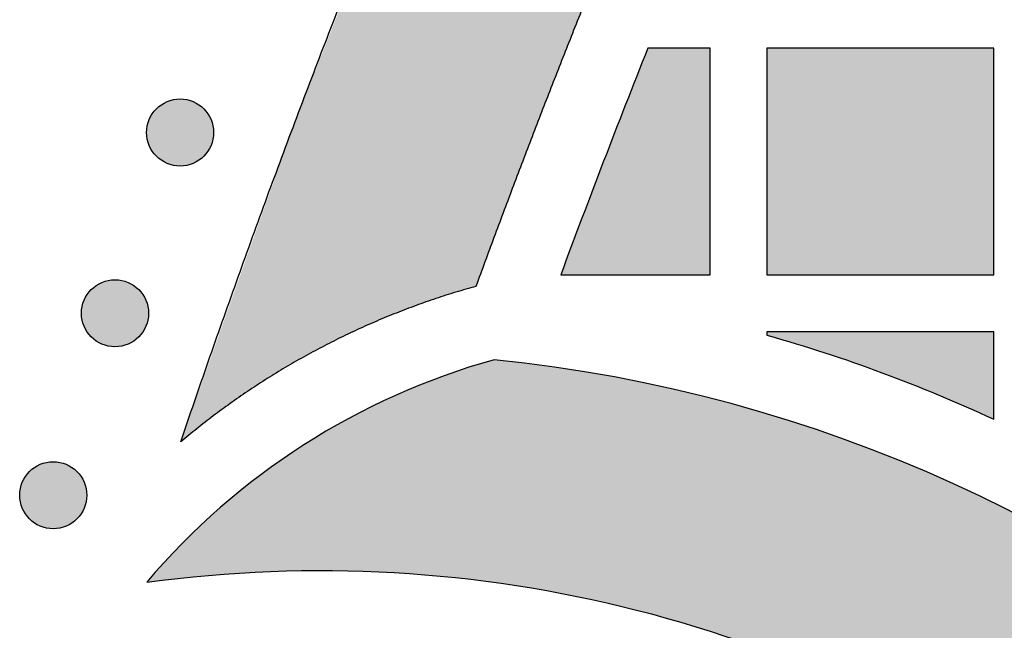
# Model space of a CAD drawing. Header units: millimetres. Extents: x -3873 to -97, y 912 to 4165.
# Tile 179 of 256: x -3846 to -3794, y 1621 to 1653. Entities that reach past the tile are written whole.
import ezdxf

# ---------------------------------------------------------------- set-up
doc = ezdxf.new("R2010")
doc.units = ezdxf.units.MM
doc.layers.add('pattern', color=7, linetype='Continuous', true_color=0x000000)

msp = doc.modelspace()

# ---------------------------------------------------------------- hatches: boundary and pattern name
at = {"layer": 'pattern'}
for points in [[(-3837.632, 1630.592), (-3831.59, 1647.495), (-3824.983, 1664.197), (-3817.822, 1680.669), (-3810.12, 1696.883), (-3809.954, 1695.771), (-3809.767, 1694.662), (-3809.56, 1693.554), (-3809.334, 1692.45), (-3809.087, 1691.349), (-3808.821, 1690.253), (-3808.534, 1689.161), (-3808.228, 1688.074), (-3807.903, 1686.993), (-3807.558, 1685.918), (-3807.194, 1684.849), (-3806.811, 1683.788), (-3806.41, 1682.735), (-3805.989, 1681.69), (-3805.551, 1680.653), (-3805.094, 1679.626), (-3809.643, 1669.562), (-3813.981, 1659.401), (-3818.104, 1649.152), (-3822.01, 1638.821), (-3823.072, 1638.513), (-3824.129, 1638.175), (-3825.177, 1637.809), (-3826.218, 1637.414), (-3827.248, 1636.99), (-3828.268, 1636.538), (-3829.276, 1636.058), (-3830.271, 1635.551), (-3831.251, 1635.018), (-3832.217, 1634.458), (-3833.166, 1633.873), (-3834.097, 1633.263), (-3835.011, 1632.629), (-3835.905, 1631.972), (-3836.779, 1631.293)], [(-3817.525, 1639.425), (-3809.608, 1639.425), (-3809.608, 1651.425), (-3812.907, 1651.425)], [(-3794.608, 1651.425), (-3806.607, 1651.425), (-3806.607, 1639.425), (-3794.608, 1639.425)], [(-3836.408, 1648.214), (-3836.436, 1648.242), (-3836.465, 1648.269), (-3836.495, 1648.296), (-3836.526, 1648.322), (-3836.558, 1648.348), (-3836.59, 1648.373), (-3836.623, 1648.397), (-3836.657, 1648.421), (-3836.692, 1648.445), (-3836.728, 1648.468), (-3836.765, 1648.49), (-3836.802, 1648.511), (-3836.84, 1648.531), (-3836.879, 1648.551), (-3836.918, 1648.57), (-3836.958, 1648.588), (-3836.999, 1648.605), (-3837.04, 1648.621), (-3837.082, 1648.636), (-3837.125, 1648.65), (-3837.168, 1648.663), (-3837.211, 1648.675), (-3837.255, 1648.686), (-3837.299, 1648.696), (-3837.344, 1648.705), (-3837.389, 1648.713), (-3837.434, 1648.719), (-3837.48, 1648.724), (-3837.525, 1648.728), (-3837.571, 1648.731), (-3837.617, 1648.733), (-3837.663, 1648.734), (-3837.709, 1648.733), (-3837.755, 1648.731), (-3837.8, 1648.728), (-3837.846, 1648.724), (-3837.891, 1648.719), (-3837.937, 1648.713), (-3837.982, 1648.705), (-3838.026, 1648.696), (-3838.071, 1648.686), (-3838.115, 1648.675), (-3838.158, 1648.663), (-3838.201, 1648.65), (-3838.243, 1648.636), (-3838.285, 1648.621), (-3838.327, 1648.605), (-3838.367, 1648.588), (-3838.408, 1648.57), (-3838.447, 1648.551), (-3838.486, 1648.531), (-3838.524, 1648.511), (-3838.561, 1648.49), (-3838.598, 1648.468), (-3838.633, 1648.445), (-3838.668, 1648.421), (-3838.702, 1648.397), (-3838.736, 1648.373), (-3838.768, 1648.348), (-3838.8, 1648.322), (-3838.83, 1648.296), (-3838.86, 1648.269), (-3838.889, 1648.242), (-3838.917, 1648.214), (-3838.945, 1648.186), (-3838.972, 1648.157), (-3838.999, 1648.127), (-3839.025, 1648.096), (-3839.051, 1648.065), (-3839.076, 1648.032), (-3839.101, 1647.999), (-3839.125, 1647.965), (-3839.148, 1647.93), (-3839.171, 1647.894), (-3839.193, 1647.858), (-3839.214, 1647.82), (-3839.235, 1647.782), (-3839.254, 1647.744), (-3839.273, 1647.704), (-3839.291, 1647.664), (-3839.308, 1647.623), (-3839.324, 1647.582), (-3839.339, 1647.54), (-3839.353, 1647.498), (-3839.367, 1647.455), (-3839.379, 1647.411), (-3839.39, 1647.367), (-3839.399, 1647.323), (-3839.408, 1647.278), (-3839.416, 1647.233), (-3839.422, 1647.188), (-3839.428, 1647.143), (-3839.432, 1647.097), (-3839.435, 1647.051), (-3839.436, 1647.005), (-3839.437, 1646.959), (-3839.436, 1646.914), (-3839.435, 1646.868), (-3839.432, 1646.822), (-3839.428, 1646.776), (-3839.422, 1646.731), (-3839.416, 1646.686), (-3839.408, 1646.641), (-3839.399, 1646.596), (-3839.39, 1646.552), (-3839.379, 1646.508), (-3839.367, 1646.464), (-3839.353, 1646.421), (-3839.339, 1646.379), (-3839.324, 1646.337), (-3839.308, 1646.296), (-3839.291, 1646.255), (-3839.273, 1646.215), (-3839.254, 1646.175), (-3839.235, 1646.137), (-3839.214, 1646.099), (-3839.193, 1646.061), (-3839.171, 1646.025), (-3839.148, 1645.989), (-3839.125, 1645.954), (-3839.101, 1645.92), (-3839.076, 1645.887), (-3839.051, 1645.854), (-3839.025, 1645.823), (-3838.999, 1645.792), (-3838.972, 1645.762), (-3838.945, 1645.733), (-3838.917, 1645.705), (-3838.889, 1645.677), (-3838.86, 1645.65), (-3838.83, 1645.623), (-3838.8, 1645.597), (-3838.768, 1645.571), (-3838.736, 1645.546), (-3838.702, 1645.522), (-3838.668, 1645.498), (-3838.633, 1645.474), (-3838.598, 1645.451), (-3838.561, 1645.429), (-3838.524, 1645.408), (-3838.486, 1645.388), (-3838.447, 1645.368), (-3838.408, 1645.349), (-3838.367, 1645.331), (-3838.327, 1645.314), (-3838.285, 1645.298), (-3838.243, 1645.283), (-3838.201, 1645.269), (-3838.158, 1645.256), (-3838.115, 1645.244), (-3838.071, 1645.233), (-3838.026, 1645.223), (-3837.982, 1645.214), (-3837.937, 1645.206), (-3837.891, 1645.2), (-3837.846, 1645.195), (-3837.8, 1645.191), (-3837.755, 1645.188), (-3837.709, 1645.186), (-3837.663, 1645.185), (-3837.617, 1645.186), (-3837.571, 1645.188), (-3837.525, 1645.191), (-3837.48, 1645.195), (-3837.434, 1645.2), (-3837.389, 1645.206), (-3837.344, 1645.214), (-3837.299, 1645.223), (-3837.255, 1645.233), (-3837.211, 1645.244), (-3837.168, 1645.256), (-3837.125, 1645.269), (-3837.082, 1645.283), (-3837.04, 1645.298), (-3836.999, 1645.314), (-3836.958, 1645.331), (-3836.918, 1645.349), (-3836.879, 1645.368), (-3836.84, 1645.388), (-3836.802, 1645.408), (-3836.765, 1645.429), (-3836.728, 1645.451), (-3836.692, 1645.474), (-3836.657, 1645.498), (-3836.623, 1645.522), (-3836.59, 1645.546), (-3836.558, 1645.571), (-3836.526, 1645.597), (-3836.495, 1645.623), (-3836.465, 1645.65), (-3836.436, 1645.677), (-3836.408, 1645.705), (-3836.381, 1645.733), (-3836.353, 1645.762), (-3836.327, 1645.792), (-3836.3, 1645.823), (-3836.275, 1645.854), (-3836.249, 1645.887), (-3836.225, 1645.92), (-3836.201, 1645.954), (-3836.177, 1645.989), (-3836.155, 1646.025), (-3836.133, 1646.061), (-3836.111, 1646.099), (-3836.091, 1646.137), (-3836.071, 1646.175), (-3836.052, 1646.215), (-3836.034, 1646.255), (-3836.017, 1646.296), (-3836.001, 1646.337), (-3835.986, 1646.379), (-3835.972, 1646.421), (-3835.959, 1646.464), (-3835.947, 1646.508), (-3835.936, 1646.552), (-3835.926, 1646.596), (-3835.917, 1646.641), (-3835.91, 1646.686), (-3835.903, 1646.731), (-3835.898, 1646.776), (-3835.894, 1646.822), (-3835.891, 1646.868), (-3835.889, 1646.914), (-3835.888, 1646.959), (-3835.889, 1647.005), (-3835.891, 1647.051), (-3835.894, 1647.097), (-3835.898, 1647.143), (-3835.903, 1647.188), (-3835.91, 1647.233), (-3835.917, 1647.278), (-3835.926, 1647.323), (-3835.936, 1647.367), (-3835.947, 1647.411), (-3835.959, 1647.455), (-3835.972, 1647.498), (-3835.986, 1647.54), (-3836.001, 1647.582), (-3836.017, 1647.623), (-3836.034, 1647.664), (-3836.052, 1647.704), (-3836.071, 1647.744), (-3836.091, 1647.782), (-3836.111, 1647.82), (-3836.133, 1647.858), (-3836.155, 1647.894), (-3836.177, 1647.93), (-3836.201, 1647.965), (-3836.225, 1647.999), (-3836.249, 1648.032), (-3836.275, 1648.065), (-3836.3, 1648.096), (-3836.327, 1648.127), (-3836.353, 1648.157), (-3836.381, 1648.186)], [(-3839.856, 1638.653), (-3839.884, 1638.681), (-3839.913, 1638.708), (-3839.943, 1638.735), (-3839.974, 1638.761), (-3840.005, 1638.787), (-3840.038, 1638.812), (-3840.071, 1638.837), (-3840.105, 1638.861), (-3840.14, 1638.884), (-3840.176, 1638.907), (-3840.212, 1638.929), (-3840.249, 1638.95), (-3840.288, 1638.971), (-3840.326, 1638.99), (-3840.366, 1639.009), (-3840.406, 1639.027), (-3840.446, 1639.044), (-3840.488, 1639.06), (-3840.53, 1639.075), (-3840.572, 1639.089), (-3840.615, 1639.102), (-3840.659, 1639.114), (-3840.703, 1639.125), (-3840.747, 1639.135), (-3840.792, 1639.144), (-3840.837, 1639.152), (-3840.882, 1639.158), (-3840.927, 1639.163), (-3840.973, 1639.168), (-3841.019, 1639.171), (-3841.065, 1639.172), (-3841.11, 1639.173), (-3841.156, 1639.172), (-3841.202, 1639.171), (-3841.248, 1639.168), (-3841.294, 1639.163), (-3841.339, 1639.158), (-3841.384, 1639.152), (-3841.429, 1639.144), (-3841.474, 1639.135), (-3841.518, 1639.125), (-3841.562, 1639.114), (-3841.606, 1639.102), (-3841.649, 1639.089), (-3841.691, 1639.075), (-3841.733, 1639.06), (-3841.774, 1639.044), (-3841.815, 1639.027), (-3841.855, 1639.009), (-3841.895, 1638.99), (-3841.933, 1638.971), (-3841.971, 1638.95), (-3842.009, 1638.929), (-3842.045, 1638.907), (-3842.081, 1638.884), (-3842.116, 1638.861), (-3842.15, 1638.837), (-3842.183, 1638.812), (-3842.216, 1638.787), (-3842.247, 1638.761), (-3842.278, 1638.735), (-3842.308, 1638.708), (-3842.337, 1638.681), (-3842.365, 1638.653), (-3842.393, 1638.625), (-3842.42, 1638.596), (-3842.447, 1638.566), (-3842.473, 1638.535), (-3842.499, 1638.504), (-3842.524, 1638.471), (-3842.548, 1638.438), (-3842.572, 1638.404), (-3842.596, 1638.369), (-3842.619, 1638.333), (-3842.641, 1638.297), (-3842.662, 1638.26), (-3842.682, 1638.222), (-3842.702, 1638.183), (-3842.721, 1638.143), (-3842.739, 1638.103), (-3842.756, 1638.063), (-3842.772, 1638.021), (-3842.787, 1637.979), (-3842.801, 1637.937), (-3842.814, 1637.894), (-3842.826, 1637.85), (-3842.837, 1637.806), (-3842.847, 1637.762), (-3842.856, 1637.718), (-3842.864, 1637.673), (-3842.87, 1637.627), (-3842.875, 1637.582), (-3842.879, 1637.536), (-3842.882, 1637.49), (-3842.884, 1637.445), (-3842.885, 1637.399), (-3842.884, 1637.353), (-3842.882, 1637.307), (-3842.879, 1637.261), (-3842.875, 1637.215), (-3842.87, 1637.17), (-3842.864, 1637.125), (-3842.856, 1637.08), (-3842.847, 1637.035), (-3842.837, 1636.991), (-3842.826, 1636.947), (-3842.814, 1636.903), (-3842.801, 1636.86), (-3842.787, 1636.818), (-3842.772, 1636.776), (-3842.756, 1636.735), (-3842.739, 1636.694), (-3842.721, 1636.654), (-3842.702, 1636.614), (-3842.682, 1636.576), (-3842.662, 1636.538), (-3842.641, 1636.5), (-3842.619, 1636.464), (-3842.596, 1636.428), (-3842.572, 1636.393), (-3842.548, 1636.359), (-3842.524, 1636.326), (-3842.499, 1636.293), (-3842.473, 1636.262), (-3842.447, 1636.231), (-3842.42, 1636.201), (-3842.393, 1636.172), (-3842.365, 1636.144), (-3842.337, 1636.116), (-3842.308, 1636.089), (-3842.278, 1636.063), (-3842.247, 1636.036), (-3842.216, 1636.011), (-3842.183, 1635.985), (-3842.15, 1635.961), (-3842.116, 1635.937), (-3842.081, 1635.913), (-3842.045, 1635.89), (-3842.009, 1635.868), (-3841.971, 1635.847), (-3841.933, 1635.827), (-3841.895, 1635.807), (-3841.855, 1635.788), (-3841.815, 1635.77), (-3841.774, 1635.753), (-3841.733, 1635.737), (-3841.691, 1635.722), (-3841.649, 1635.708), (-3841.606, 1635.695), (-3841.562, 1635.683), (-3841.518, 1635.672), (-3841.474, 1635.662), (-3841.429, 1635.653), (-3841.384, 1635.646), (-3841.339, 1635.639), (-3841.294, 1635.634), (-3841.248, 1635.63), (-3841.202, 1635.627), (-3841.156, 1635.625), (-3841.11, 1635.624), (-3841.065, 1635.625), (-3841.019, 1635.627), (-3840.973, 1635.63), (-3840.927, 1635.634), (-3840.882, 1635.639), (-3840.837, 1635.646), (-3840.792, 1635.653), (-3840.747, 1635.662), (-3840.703, 1635.672), (-3840.659, 1635.683), (-3840.615, 1635.695), (-3840.572, 1635.708), (-3840.53, 1635.722), (-3840.488, 1635.737), (-3840.446, 1635.753), (-3840.406, 1635.77), (-3840.366, 1635.788), (-3840.326, 1635.807), (-3840.288, 1635.827), (-3840.249, 1635.847), (-3840.212, 1635.868), (-3840.176, 1635.89), (-3840.14, 1635.913), (-3840.105, 1635.937), (-3840.071, 1635.961), (-3840.038, 1635.985), (-3840.005, 1636.011), (-3839.974, 1636.036), (-3839.943, 1636.063), (-3839.913, 1636.089), (-3839.884, 1636.116), (-3839.856, 1636.144), (-3839.828, 1636.172), (-3839.801, 1636.201), (-3839.774, 1636.231), (-3839.748, 1636.262), (-3839.722, 1636.293), (-3839.697, 1636.326), (-3839.673, 1636.359), (-3839.648, 1636.393), (-3839.625, 1636.428), (-3839.602, 1636.464), (-3839.58, 1636.5), (-3839.559, 1636.538), (-3839.539, 1636.576), (-3839.519, 1636.614), (-3839.5, 1636.654), (-3839.482, 1636.694), (-3839.465, 1636.735), (-3839.449, 1636.776), (-3839.434, 1636.818), (-3839.42, 1636.86), (-3839.407, 1636.903), (-3839.395, 1636.947), (-3839.384, 1636.991), (-3839.374, 1637.035), (-3839.365, 1637.08), (-3839.357, 1637.125), (-3839.351, 1637.17), (-3839.346, 1637.215), (-3839.342, 1637.261), (-3839.339, 1637.307), (-3839.337, 1637.353), (-3839.336, 1637.399), (-3839.337, 1637.445), (-3839.339, 1637.49), (-3839.342, 1637.536), (-3839.346, 1637.582), (-3839.351, 1637.627), (-3839.357, 1637.673), (-3839.365, 1637.718), (-3839.374, 1637.762), (-3839.384, 1637.806), (-3839.395, 1637.85), (-3839.407, 1637.894), (-3839.42, 1637.937), (-3839.434, 1637.979), (-3839.449, 1638.021), (-3839.465, 1638.063), (-3839.482, 1638.103), (-3839.5, 1638.143), (-3839.519, 1638.183), (-3839.539, 1638.222), (-3839.559, 1638.26), (-3839.58, 1638.297), (-3839.602, 1638.333), (-3839.625, 1638.369), (-3839.648, 1638.404), (-3839.673, 1638.438), (-3839.697, 1638.471), (-3839.722, 1638.504), (-3839.748, 1638.535), (-3839.774, 1638.566), (-3839.801, 1638.596), (-3839.828, 1638.625)], [(-3794.609, 1631.795), (-3794.608, 1636.425), (-3806.607, 1636.425), (-3806.607, 1636.241), (-3805.072, 1635.79), (-3803.546, 1635.308), (-3802.028, 1634.796), (-3800.521, 1634.254), (-3799.024, 1633.683), (-3797.539, 1633.082), (-3796.067, 1632.453)], [(-3821.045, 1634.938), (-3821.701, 1634.748), (-3822.356, 1634.546), (-3823.008, 1634.332), (-3823.658, 1634.105), (-3824.304, 1633.865), (-3824.947, 1633.613), (-3825.587, 1633.349), (-3826.222, 1633.073), (-3826.854, 1632.784), (-3827.48, 1632.483), (-3828.101, 1632.17), (-3828.717, 1631.846), (-3829.328, 1631.509), (-3829.932, 1631.162), (-3830.529, 1630.802), (-3831.12, 1630.432), (-3831.704, 1630.05), (-3832.281, 1629.658), (-3832.85, 1629.255), (-3833.411, 1628.842), (-3833.964, 1628.419), (-3834.508, 1627.986), (-3835.043, 1627.543), (-3835.57, 1627.091), (-3836.087, 1626.63), (-3836.595, 1626.159), (-3837.093, 1625.681), (-3837.582, 1625.194), (-3838.06, 1624.699), (-3838.528, 1624.197), (-3838.986, 1623.688), (-3839.432, 1623.171), (-3837.848, 1623.368), (-3836.253, 1623.529), (-3834.648, 1623.653), (-3833.034, 1623.738), (-3831.413, 1623.786), (-3829.786, 1623.794), (-3828.155, 1623.763), (-3826.521, 1623.693), (-3824.885, 1623.583), (-3823.248, 1623.434), (-3821.613, 1623.244), (-3819.981, 1623.015), (-3818.353, 1622.745), (-3816.73, 1622.436), (-3815.114, 1622.087), (-3813.507, 1621.699), (-3811.91, 1621.271), (-3810.324, 1620.805), (-3808.751, 1620.301), (-3807.192, 1619.76), (-3805.649, 1619.181), (-3804.122, 1618.566), (-3802.613, 1617.915), (-3801.124, 1617.229), (-3799.655, 1616.509), (-3798.207, 1615.756), (-3796.782, 1614.971), (-3795.381, 1614.155), (-3794.005, 1613.308), (-3792.654, 1612.432), (-3791.33, 1611.528), (-3790.033, 1610.598), (-3788.823, 1609.686), (-3787.63, 1608.743), (-3786.454, 1607.768), (-3785.298, 1606.762), (-3784.161, 1605.727), (-3783.046, 1604.661), (-3781.953, 1603.566), (-3780.884, 1602.443), (-3779.839, 1601.292), (-3778.819, 1600.115), (-3777.827, 1598.911), (-3776.862, 1597.683), (-3775.925, 1596.43), (-3775.018, 1595.154), (-3774.141, 1593.856), (-3773.296, 1592.537), (-3772.482, 1591.198), (-3771.7, 1589.841), (-3770.952, 1588.466), (-3770.238, 1587.074), (-3769.557, 1585.668), (-3768.911, 1584.248), (-3768.301, 1582.815), (-3767.725, 1581.371), (-3767.186, 1579.917), (-3766.682, 1578.455), (-3766.214, 1576.985), (-3765.782, 1575.509), (-3765.386, 1574.028), (-3765.026, 1572.544), (-3764.702, 1571.058), (-3764.414, 1569.571), (-3763.978, 1566.94), (-3763.621, 1564.287), (-3763.345, 1561.617), (-3763.152, 1558.933), (-3763.043, 1556.239), (-3763.017, 1553.539), (-3763.075, 1550.837), (-3763.217, 1548.137), (-3763.443, 1545.442), (-3763.753, 1542.758), (-3764.146, 1540.086), (-3764.621, 1537.433), (-3765.178, 1534.8), (-3765.813, 1532.192), (-3766.528, 1529.612), (-3767.318, 1527.064), (-3753.315, 1532.858), (-3752.823, 1535.24), (-3752.388, 1537.638), (-3752.012, 1540.05), (-3751.696, 1542.475), (-3751.439, 1544.91), (-3751.242, 1547.353), (-3751.106, 1549.801), (-3751.031, 1552.253), (-3751.017, 1554.706), (-3751.064, 1557.157), (-3751.171, 1559.606), (-3751.339, 1562.048), (-3751.567, 1564.483), (-3751.855, 1566.907), (-3752.202, 1569.32), (-3752.608, 1571.718), (-3752.882, 1573.152), (-3753.186, 1574.589), (-3753.519, 1576.029), (-3753.882, 1577.471), (-3754.274, 1578.914), (-3754.696, 1580.356), (-3755.149, 1581.798), (-3755.633, 1583.238), (-3756.147, 1584.675), (-3756.692, 1586.109), (-3757.268, 1587.538), (-3757.875, 1588.961), (-3758.513, 1590.378), (-3759.182, 1591.787), (-3759.882, 1593.188), (-3760.613, 1594.58), (-3761.375, 1595.961), (-3762.167, 1597.33), (-3762.989, 1598.687), (-3763.842, 1600.031), (-3764.724, 1601.36), (-3765.635, 1602.674), (-3766.576, 1603.972), (-3767.545, 1605.252), (-3768.542, 1606.514), (-3769.567, 1607.757), (-3770.618, 1608.98), (-3771.697, 1610.182), (-3772.801, 1611.363), (-3773.93, 1612.521), (-3775.083, 1613.655), (-3776.26, 1614.766), (-3777.46, 1615.851), (-3778.683, 1616.911), (-3779.926, 1617.945), (-3781.191, 1618.952), (-3782.474, 1619.932), (-3783.777, 1620.884), (-3785.097, 1621.807), (-3786.434, 1622.701), (-3787.787, 1623.566), (-3789.155, 1624.401), (-3790.537, 1625.205), (-3791.932, 1625.98), (-3793.339, 1626.723), (-3794.757, 1627.435), (-3796.184, 1628.117), (-3797.621, 1628.767), (-3799.066, 1629.385), (-3800.518, 1629.972), (-3801.976, 1630.527), (-3803.439, 1631.051), (-3804.906, 1631.544), (-3806.376, 1632.005), (-3807.848, 1632.435), (-3809.321, 1632.834), (-3810.795, 1633.202), (-3812.268, 1633.539), (-3813.74, 1633.846), (-3815.209, 1634.123), (-3816.675, 1634.371), (-3818.137, 1634.588), (-3819.594, 1634.777)], [(-3843.124, 1629.03), (-3843.152, 1629.057), (-3843.181, 1629.084), (-3843.211, 1629.111), (-3843.242, 1629.137), (-3843.274, 1629.163), (-3843.306, 1629.188), (-3843.339, 1629.213), (-3843.373, 1629.237), (-3843.408, 1629.26), (-3843.444, 1629.283), (-3843.481, 1629.305), (-3843.518, 1629.326), (-3843.556, 1629.347), (-3843.595, 1629.366), (-3843.634, 1629.385), (-3843.674, 1629.403), (-3843.715, 1629.42), (-3843.756, 1629.436), (-3843.798, 1629.451), (-3843.841, 1629.466), (-3843.884, 1629.479), (-3843.927, 1629.491), (-3843.971, 1629.502), (-3844.015, 1629.512), (-3844.06, 1629.52), (-3844.105, 1629.528), (-3844.15, 1629.534), (-3844.196, 1629.54), (-3844.241, 1629.544), (-3844.287, 1629.547), (-3844.333, 1629.549), (-3844.379, 1629.549), (-3844.425, 1629.549), (-3844.471, 1629.547), (-3844.516, 1629.544), (-3844.562, 1629.54), (-3844.607, 1629.534), (-3844.653, 1629.528), (-3844.698, 1629.52), (-3844.742, 1629.512), (-3844.787, 1629.502), (-3844.831, 1629.491), (-3844.874, 1629.479), (-3844.917, 1629.466), (-3844.959, 1629.451), (-3845.001, 1629.436), (-3845.043, 1629.42), (-3845.084, 1629.403), (-3845.124, 1629.385), (-3845.163, 1629.366), (-3845.202, 1629.347), (-3845.24, 1629.326), (-3845.277, 1629.305), (-3845.314, 1629.283), (-3845.349, 1629.26), (-3845.384, 1629.237), (-3845.418, 1629.213), (-3845.452, 1629.188), (-3845.484, 1629.163), (-3845.516, 1629.137), (-3845.546, 1629.111), (-3845.576, 1629.084), (-3845.605, 1629.057), (-3845.633, 1629.03), (-3845.661, 1629.001), (-3845.688, 1628.972), (-3845.715, 1628.942), (-3845.741, 1628.912), (-3845.767, 1628.88), (-3845.792, 1628.848), (-3845.817, 1628.814), (-3845.841, 1628.78), (-3845.864, 1628.745), (-3845.887, 1628.71), (-3845.909, 1628.673), (-3845.93, 1628.636), (-3845.951, 1628.598), (-3845.97, 1628.559), (-3845.989, 1628.52), (-3846.007, 1628.48), (-3846.024, 1628.439), (-3846.04, 1628.398), (-3846.055, 1628.356), (-3846.069, 1628.313), (-3846.083, 1628.27), (-3846.095, 1628.227), (-3846.106, 1628.183), (-3846.115, 1628.138), (-3846.124, 1628.094), (-3846.132, 1628.049), (-3846.138, 1628.004), (-3846.144, 1627.958), (-3846.148, 1627.912), (-3846.151, 1627.867), (-3846.153, 1627.821), (-3846.153, 1627.775), (-3846.153, 1627.729), (-3846.151, 1627.683), (-3846.148, 1627.637), (-3846.144, 1627.592), (-3846.138, 1627.546), (-3846.132, 1627.501), (-3846.124, 1627.456), (-3846.115, 1627.411), (-3846.106, 1627.367), (-3846.095, 1627.323), (-3846.083, 1627.28), (-3846.069, 1627.237), (-3846.055, 1627.194), (-3846.04, 1627.152), (-3846.024, 1627.111), (-3846.007, 1627.07), (-3845.989, 1627.03), (-3845.97, 1626.991), (-3845.951, 1626.952), (-3845.93, 1626.914), (-3845.909, 1626.877), (-3845.887, 1626.84), (-3845.864, 1626.804), (-3845.841, 1626.769), (-3845.817, 1626.735), (-3845.792, 1626.702), (-3845.767, 1626.67), (-3845.741, 1626.638), (-3845.715, 1626.607), (-3845.688, 1626.577), (-3845.661, 1626.548), (-3845.633, 1626.52), (-3845.605, 1626.493), (-3845.576, 1626.466), (-3845.546, 1626.439), (-3845.516, 1626.413), (-3845.484, 1626.387), (-3845.452, 1626.362), (-3845.418, 1626.337), (-3845.384, 1626.313), (-3845.349, 1626.289), (-3845.314, 1626.267), (-3845.277, 1626.245), (-3845.24, 1626.223), (-3845.202, 1626.203), (-3845.163, 1626.183), (-3845.124, 1626.164), (-3845.084, 1626.147), (-3845.043, 1626.129), (-3845.001, 1626.113), (-3844.959, 1626.098), (-3844.917, 1626.084), (-3844.874, 1626.071), (-3844.831, 1626.059), (-3844.787, 1626.048), (-3844.742, 1626.038), (-3844.698, 1626.029), (-3844.653, 1626.022), (-3844.607, 1626.015), (-3844.562, 1626.01), (-3844.516, 1626.006), (-3844.471, 1626.003), (-3844.425, 1626.001), (-3844.379, 1626.001), (-3844.333, 1626.001), (-3844.287, 1626.003), (-3844.241, 1626.006), (-3844.196, 1626.01), (-3844.15, 1626.015), (-3844.105, 1626.022), (-3844.06, 1626.029), (-3844.015, 1626.038), (-3843.971, 1626.048), (-3843.927, 1626.059), (-3843.884, 1626.071), (-3843.841, 1626.084), (-3843.798, 1626.098), (-3843.756, 1626.113), (-3843.715, 1626.129), (-3843.674, 1626.147), (-3843.634, 1626.164), (-3843.595, 1626.183), (-3843.556, 1626.203), (-3843.518, 1626.223), (-3843.481, 1626.245), (-3843.444, 1626.267), (-3843.408, 1626.289), (-3843.373, 1626.313), (-3843.339, 1626.337), (-3843.306, 1626.362), (-3843.274, 1626.387), (-3843.242, 1626.413), (-3843.211, 1626.439), (-3843.181, 1626.466), (-3843.152, 1626.493), (-3843.124, 1626.52), (-3843.097, 1626.548), (-3843.069, 1626.577), (-3843.043, 1626.607), (-3843.016, 1626.638), (-3842.991, 1626.67), (-3842.966, 1626.702), (-3842.941, 1626.735), (-3842.917, 1626.769), (-3842.893, 1626.804), (-3842.871, 1626.84), (-3842.849, 1626.877), (-3842.827, 1626.914), (-3842.807, 1626.952), (-3842.787, 1626.991), (-3842.768, 1627.03), (-3842.75, 1627.07), (-3842.733, 1627.111), (-3842.717, 1627.152), (-3842.702, 1627.194), (-3842.688, 1627.237), (-3842.675, 1627.28), (-3842.663, 1627.323), (-3842.652, 1627.367), (-3842.642, 1627.411), (-3842.633, 1627.456), (-3842.626, 1627.501), (-3842.619, 1627.546), (-3842.614, 1627.592), (-3842.61, 1627.637), (-3842.607, 1627.683), (-3842.605, 1627.729), (-3842.604, 1627.775), (-3842.605, 1627.821), (-3842.607, 1627.867), (-3842.61, 1627.912), (-3842.614, 1627.958), (-3842.619, 1628.004), (-3842.626, 1628.049), (-3842.633, 1628.094), (-3842.642, 1628.138), (-3842.652, 1628.183), (-3842.663, 1628.227), (-3842.675, 1628.27), (-3842.688, 1628.313), (-3842.702, 1628.356), (-3842.717, 1628.398), (-3842.733, 1628.439), (-3842.75, 1628.48), (-3842.768, 1628.52), (-3842.787, 1628.559), (-3842.807, 1628.598), (-3842.827, 1628.636), (-3842.849, 1628.673), (-3842.871, 1628.71), (-3842.893, 1628.745), (-3842.917, 1628.78), (-3842.941, 1628.814), (-3842.966, 1628.848), (-3842.991, 1628.88), (-3843.016, 1628.912), (-3843.043, 1628.942), (-3843.069, 1628.972), (-3843.097, 1629.001)]]:
    msp.add_hatch(color=256, dxfattribs=at).paths.add_polyline_path(points, flags=0)

# ---------------------------------------------------------------- linework, layer by layer
for points in [[(-3817.525, 1639.425), (-3809.608, 1639.425), (-3809.608, 1651.425), (-3812.907, 1651.425)], [(-3794.609, 1631.795), (-3794.608, 1636.425), (-3806.607, 1636.425), (-3806.607, 1636.241)]]:
    msp.add_lwpolyline(points, dxfattribs=at)
msp.add_lwpolyline([(-3794.608, 1651.425), (-3806.607, 1651.425), (-3806.607, 1639.425), (-3794.608, 1639.425)], close=True, dxfattribs=at)
for centre in [(-3837.663, 1646.959), (-3841.11, 1637.399), (-3844.379, 1627.775)]:
    msp.add_circle(centre, 1.774, dxfattribs=at)
for centre, radius, start, end in [((-3328.196, 1458.018), 521.872, 158.24726, 159.65889), ((-3811.046, 1599.063), 37.243, 105.5743, 139.6592), ((-3828.827, 1557.862), 77.468, 10.30343, 84.23504)]:
    msp.add_arc(centre, radius, start, end, dxfattribs=at)
at = {"layer": 'pattern', "extrusion": (0, 0, -1)}
for centre, radius, start, end in [((3828.827, 1557.862), 81.468, 105.82706, 114.8357), ((3830.246, 1555.931), 67.864, 82.22065, 126.33907)]:
    msp.add_arc(centre, radius, start, end, dxfattribs=at)
at = {"layer": 'pattern'}
for points, weights in [([(-3837.632, 1630.592), (-3826.093, 1664.657), (-3810.12, 1696.883)], [1, 0.997771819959, 1]), ([(-3805.094, 1679.626), (-3814.41, 1659.579), (-3822.01, 1638.821)], [1, 0.999117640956, 1]), ([(-3822.01, 1638.821), (-3830.731, 1636.416), (-3837.632, 1630.592)], [1, 0.976780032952, 1])]:
    msp.add_rational_spline(points, weights, degree=2, dxfattribs=at)

doc.saveas('drawing.dxf')
